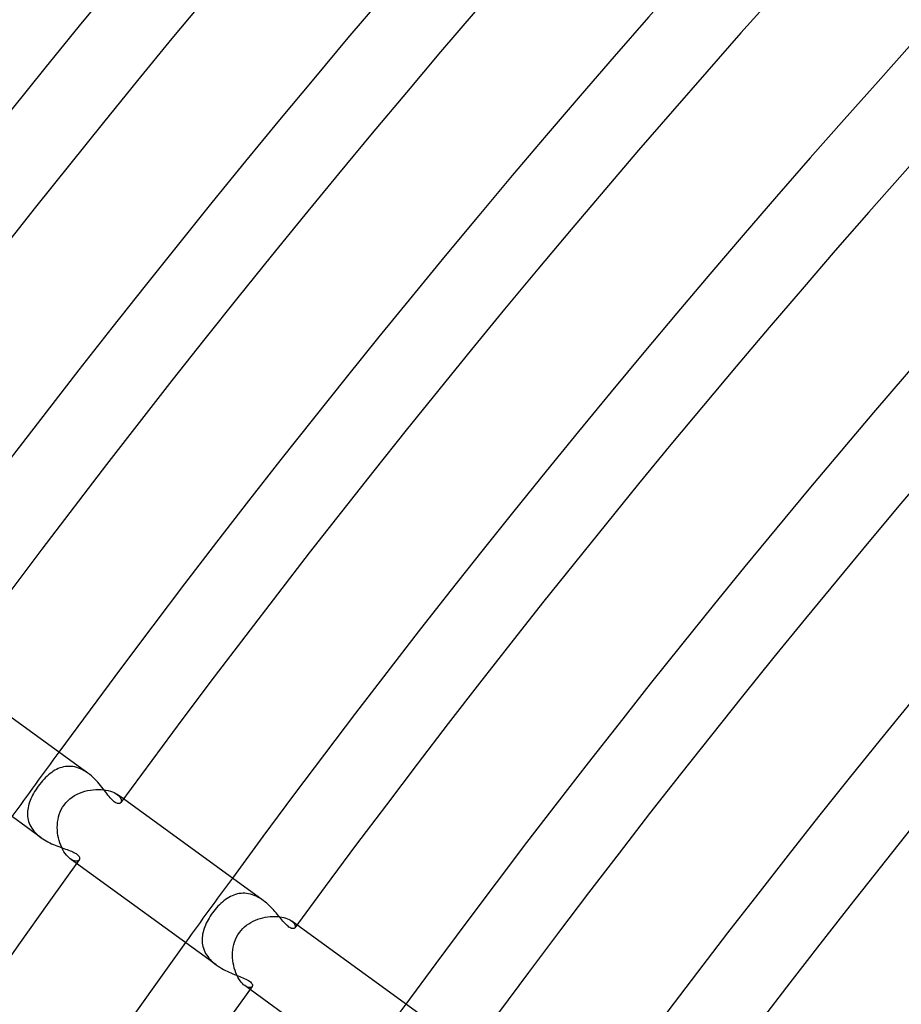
# Model space of a CAD drawing. Header units: millimetres. Extents: x -660 to 660, y -630 to 630.
# Tile 31 of 125: x -437 to -392, y 306 to 355. Entities that reach past the tile are written whole.
import ezdxf

# ---------------------------------------------------------------- set-up
doc = ezdxf.new("R2010")
doc.units = ezdxf.units.MM
doc.layers.add('HIDDEN', color=7, linetype='Continuous')
doc.layers.add('THICK', color=7, linetype='Continuous')

msp = doc.modelspace()

# ---------------------------------------------------------------- linework, layer by layer
at = {"layer": 'HIDDEN'}
for p, q in [((-435.192, 317.145), (-435.269, 317.077)), ((-435.116, 317.208), (-435.192, 317.145)), ((-435.038, 317.266), (-435.116, 317.208)), ((-434.958, 317.32), (-435.038, 317.266)), ((-434.877, 317.37), (-434.958, 317.32)), ((-434.794, 317.414), (-434.877, 317.37)), ((-434.709, 317.454), (-434.794, 317.414)), ((-434.623, 317.488), (-434.709, 317.454)), ((-434.535, 317.516), (-434.623, 317.488)), ((-434.445, 317.538), (-434.535, 317.516)), ((-434.354, 317.555), (-434.445, 317.538)), ((-434.262, 317.565), (-434.354, 317.555)), ((-434.168, 317.568), (-434.262, 317.565)), ((-434.073, 317.564), (-434.168, 317.568)), ((-433.977, 317.554), (-434.073, 317.564)), ((-433.881, 317.536), (-433.977, 317.554)), ((-433.784, 317.512), (-433.881, 317.536)), ((-433.688, 317.48), (-433.784, 317.512)), ((-433.592, 317.441), (-433.688, 317.48)), ((-433.497, 317.396), (-433.592, 317.441)), ((-433.403, 317.345), (-433.497, 317.396)), ((-433.311, 317.288), (-433.403, 317.345)), ((-433.221, 317.226), (-433.311, 317.288)), ((-435.646, 316.662), (-435.717, 316.567)), ((-435.572, 316.755), (-435.646, 316.662)), ((-435.497, 316.843), (-435.572, 316.755)), ((-435.421, 316.926), (-435.497, 316.843)), ((-435.345, 317.005), (-435.421, 316.926)), ((-435.269, 317.077), (-435.345, 317.005)), ((-435.995, 316.122), (-436.041, 316.033)), ((-435.947, 316.212), (-435.995, 316.122)), ((-435.894, 316.301), (-435.947, 316.212)), ((-435.838, 316.39), (-435.894, 316.301)), ((-435.78, 316.479), (-435.838, 316.39)), ((-435.717, 316.567), (-435.78, 316.479)), ((-434.01, 316.023), (-433.891, 316.099)), ((-433.891, 316.099), (-433.767, 316.166)), ((-433.767, 316.166), (-433.639, 316.225)), ((-433.639, 316.225), (-433.507, 316.275)), ((-433.507, 316.275), (-433.373, 316.317)), ((-433.373, 316.317), (-433.238, 316.351)), ((-433.238, 316.351), (-433.101, 316.377)), ((-433.101, 316.377), (-432.965, 316.396)), ((-432.965, 316.396), (-432.83, 316.407)), ((-432.83, 316.407), (-432.696, 316.41)), ((-432.696, 316.41), (-432.566, 316.407)), ((-432.566, 316.407), (-432.439, 316.396)), ((-432.439, 316.396), (-432.317, 316.378)), ((-432.317, 316.378), (-432.202, 316.354)), ((-432.202, 316.354), (-432.094, 316.324)), ((-432.094, 316.324), (-431.995, 316.289)), ((-431.995, 316.289), (-431.904, 316.249)), ((-431.904, 316.249), (-431.824, 316.206)), ((-431.824, 316.206), (-431.754, 316.16)), ((-431.443, 315.934), (-431.755, 316.16)), ((-431.754, 316.16), (-431.692, 316.11)), ((-431.692, 316.11), (-431.641, 316.058)), ((-436.181, 315.674), (-436.206, 315.585)), ((-436.152, 315.764), (-436.181, 315.674)), ((-436.119, 315.853), (-436.152, 315.764)), ((-436.082, 315.943), (-436.119, 315.853)), ((-436.041, 316.033), (-436.082, 315.943)), ((-434.493, 315.517), (-434.421, 315.625)), ((-434.421, 315.625), (-434.33, 315.739)), ((-434.33, 315.739), (-434.231, 315.843)), ((-434.231, 315.843), (-434.124, 315.938)), ((-434.124, 315.938), (-434.01, 316.023)), ((-431.641, 316.058), (-431.602, 316.007)), ((-431.602, 316.007), (-431.574, 315.957)), ((-431.558, 315.785), (-431.575, 315.753)), ((-431.574, 315.957), (-431.556, 315.909)), ((-431.549, 315.822), (-431.558, 315.785)), ((-431.556, 315.909), (-431.548, 315.863)), ((-431.548, 315.863), (-431.549, 315.822)), ((-436.25, 315.319), (-436.255, 315.231)), ((-436.255, 315.231), (-436.254, 315.143)), ((-436.254, 315.143), (-436.248, 315.056)), ((-436.24, 315.408), (-436.25, 315.319)), ((-436.225, 315.496), (-436.24, 315.408)), ((-436.206, 315.585), (-436.225, 315.496)), ((-434.694, 315.032), (-434.657, 315.159)), ((-434.657, 315.159), (-434.611, 315.283)), ((-434.611, 315.283), (-434.556, 315.402)), ((-434.556, 315.402), (-434.493, 315.517)), ((-436.248, 315.056), (-436.236, 314.969)), ((-436.236, 314.969), (-436.218, 314.883)), ((-436.218, 314.883), (-436.195, 314.798)), ((-436.195, 314.798), (-436.165, 314.714)), ((-436.165, 314.714), (-436.13, 314.632)), ((-436.13, 314.632), (-436.089, 314.551)), ((-434.757, 314.506), (-434.753, 314.639)), ((-434.753, 314.639), (-434.742, 314.771)), ((-434.742, 314.771), (-434.722, 314.902)), ((-434.722, 314.902), (-434.694, 315.032)), ((-436.089, 314.551), (-436.042, 314.472)), ((-436.042, 314.472), (-435.988, 314.395)), ((-435.988, 314.395), (-435.93, 314.32)), ((-435.93, 314.32), (-435.867, 314.248)), ((-435.867, 314.248), (-435.799, 314.179)), ((-435.799, 314.179), (-435.727, 314.113)), ((-434.753, 314.372), (-434.757, 314.506)), ((-434.742, 314.24), (-434.753, 314.372)), ((-434.724, 314.108), (-434.742, 314.24)), ((-435.727, 314.113), (-435.651, 314.049)), ((-435.651, 314.049), (-435.571, 313.988)), ((-434.699, 313.978), (-434.724, 314.108)), ((-434.667, 313.851), (-434.699, 313.978)), ((-434.63, 313.728), (-434.667, 313.851)), ((-434.587, 313.609), (-434.63, 313.728)), ((-434.538, 313.495), (-434.587, 313.609)), ((-434.485, 313.388), (-434.538, 313.495)), ((-434.427, 313.287), (-434.485, 313.388)), ((-434.366, 313.195), (-434.427, 313.287)), ((-434.302, 313.113), (-434.366, 313.195)), ((-434.237, 313.04), (-434.302, 313.113)), ((-434.171, 312.976), (-434.237, 313.04)), ((-434.105, 312.924), (-434.171, 312.976)), ((-433.794, 312.698), (-434.106, 312.924)), ((-434.031, 312.876), (-434.105, 312.924)), ((-433.96, 312.842), (-434.031, 312.876)), ((-433.893, 312.822), (-433.96, 312.842)), ((-433.832, 312.813), (-433.893, 312.822)), ((-433.777, 312.816), (-433.832, 312.813)), ((-433.73, 312.829), (-433.777, 312.816)), ((-433.692, 312.85), (-433.73, 312.829)), ((-433.664, 312.879), (-433.692, 312.85)), ((-425.732, 311.166), (-425.821, 311.142)), ((-425.641, 311.184), (-425.732, 311.166)), ((-425.548, 311.195), (-425.641, 311.184)), ((-425.455, 311.201), (-425.548, 311.195)), ((-425.361, 311.199), (-425.455, 311.201)), ((-425.266, 311.192), (-425.361, 311.199)), ((-425.171, 311.177), (-425.266, 311.192)), ((-425.076, 311.156), (-425.171, 311.177)), ((-424.981, 311.129), (-425.076, 311.156)), ((-426.559, 310.695), (-426.633, 310.623)), ((-426.483, 310.763), (-426.559, 310.695)), ((-426.405, 310.827), (-426.483, 310.763)), ((-426.326, 310.886), (-426.405, 310.827)), ((-426.246, 310.941), (-426.326, 310.886)), ((-426.164, 310.991), (-426.246, 310.941)), ((-426.08, 311.037), (-426.164, 310.991)), ((-425.995, 311.077), (-426.08, 311.037)), ((-425.909, 311.112), (-425.995, 311.077)), ((-425.821, 311.142), (-425.909, 311.112)), ((-424.886, 311.094), (-424.981, 311.129)), ((-424.792, 311.054), (-424.886, 311.094)), ((-424.7, 311.009), (-424.792, 311.054)), ((-424.61, 310.958), (-424.7, 311.009)), ((-424.521, 310.902), (-424.61, 310.958)), ((-424.434, 310.842), (-424.521, 310.902)), ((-426.978, 310.218), (-427.037, 310.134)), ((-426.913, 310.304), (-426.978, 310.218)), ((-426.846, 310.389), (-426.913, 310.304)), ((-426.777, 310.47), (-426.846, 310.389)), ((-426.706, 310.548), (-426.777, 310.47)), ((-426.633, 310.623), (-426.706, 310.548)), ((-427.291, 309.696), (-427.331, 309.607)), ((-427.247, 309.785), (-427.291, 309.696)), ((-427.199, 309.873), (-427.247, 309.785)), ((-427.148, 309.961), (-427.199, 309.873)), ((-427.094, 310.048), (-427.148, 309.961)), ((-427.037, 310.134), (-427.094, 310.048)), ((-425.164, 309.673), (-425.055, 309.74)), ((-425.055, 309.74), (-424.942, 309.8)), ((-424.942, 309.8), (-424.825, 309.853)), ((-424.825, 309.853), (-424.705, 309.899)), ((-424.705, 309.899), (-424.583, 309.938)), ((-424.583, 309.938), (-424.46, 309.971)), ((-424.46, 309.971), (-424.335, 309.997)), ((-424.335, 309.997), (-424.211, 310.017)), ((-424.211, 310.017), (-424.087, 310.03)), ((-424.087, 310.03), (-423.964, 310.036)), ((-423.964, 310.036), (-423.844, 310.037)), ((-423.844, 310.037), (-423.726, 310.031)), ((-423.726, 310.031), (-423.612, 310.019)), ((-423.612, 310.019), (-423.504, 310.001)), ((-423.504, 310.001), (-423.402, 309.979)), ((-423.402, 309.979), (-423.306, 309.951)), ((-423.306, 309.951), (-423.218, 309.919)), ((-423.218, 309.919), (-423.139, 309.883)), ((-423.139, 309.883), (-423.068, 309.845)), ((-423.068, 309.845), (-423.007, 309.805)), ((-423.007, 309.805), (-422.949, 309.758)), ((-422.746, 309.615), (-423.007, 309.805)), ((-422.949, 309.758), (-422.903, 309.71)), ((-422.903, 309.71), (-422.869, 309.663)), ((-427.453, 309.247), (-427.472, 309.157)), ((-427.429, 309.337), (-427.453, 309.247)), ((-427.4, 309.427), (-427.429, 309.337)), ((-427.368, 309.517), (-427.4, 309.427)), ((-427.331, 309.607), (-427.368, 309.517)), ((-425.702, 309.123), (-425.626, 309.236)), ((-425.626, 309.236), (-425.548, 309.336)), ((-425.548, 309.336), (-425.462, 309.43)), ((-425.462, 309.43), (-425.368, 309.518)), ((-425.368, 309.518), (-425.269, 309.599)), ((-425.269, 309.599), (-425.164, 309.673)), ((-422.869, 309.663), (-422.845, 309.618)), ((-422.835, 309.502), (-422.85, 309.473)), ((-422.845, 309.618), (-422.832, 309.576)), ((-422.829, 309.537), (-422.835, 309.502)), ((-422.832, 309.576), (-422.829, 309.537)), ((-427.495, 308.976), (-427.5, 308.886)), ((-427.5, 308.886), (-427.498, 308.796)), ((-427.498, 308.796), (-427.491, 308.707)), ((-427.486, 309.066), (-427.495, 308.976)), ((-427.491, 308.707), (-427.479, 308.618)), ((-427.472, 309.157), (-427.486, 309.066)), ((-425.908, 308.628), (-425.87, 308.757)), ((-425.87, 308.757), (-425.824, 308.883)), ((-425.824, 308.883), (-425.768, 309.005)), ((-425.768, 309.005), (-425.702, 309.123)), ((-427.479, 308.618), (-427.46, 308.53)), ((-427.46, 308.53), (-427.435, 308.443)), ((-427.435, 308.443), (-427.404, 308.356)), ((-427.404, 308.356), (-427.367, 308.271)), ((-427.367, 308.271), (-427.324, 308.188)), ((-425.973, 308.096), (-425.969, 308.23)), ((-425.969, 308.23), (-425.957, 308.364)), ((-425.957, 308.364), (-425.937, 308.497)), ((-425.937, 308.497), (-425.908, 308.628)), ((-427.324, 308.188), (-427.275, 308.106)), ((-427.275, 308.106), (-427.22, 308.027)), ((-427.22, 308.027), (-427.159, 307.95)), ((-427.159, 307.95), (-427.093, 307.875)), ((-427.093, 307.875), (-427.022, 307.803)), ((-427.022, 307.803), (-426.947, 307.734)), ((-426.947, 307.734), (-426.868, 307.669)), ((-425.969, 307.962), (-425.973, 308.096)), ((-425.959, 307.83), (-425.969, 307.962)), ((-425.941, 307.699), (-425.959, 307.83)), ((-425.916, 307.572), (-425.941, 307.699)), ((-426.868, 307.669), (-426.786, 307.606)), ((-425.885, 307.447), (-425.916, 307.572)), ((-425.849, 307.326), (-425.885, 307.447)), ((-425.807, 307.21), (-425.849, 307.326)), ((-425.76, 307.101), (-425.807, 307.21)), ((-425.708, 306.998), (-425.76, 307.101)), ((-425.654, 306.904), (-425.708, 306.998)), ((-425.596, 306.817), (-425.654, 306.904)), ((-425.537, 306.74), (-425.596, 306.817)), ((-425.477, 306.673), (-425.537, 306.74)), ((-425.417, 306.616), (-425.477, 306.673)), ((-425.358, 306.569), (-425.417, 306.616)), ((-425.295, 306.528), (-425.358, 306.569)), ((-425.097, 306.379), (-425.358, 306.569)), ((-425.236, 306.499), (-425.295, 306.528)), ((-425.181, 306.481), (-425.236, 306.499)), ((-425.13, 306.472), (-425.181, 306.481)), ((-425.086, 306.473), (-425.13, 306.472)), ((-425.048, 306.482), (-425.086, 306.473)), ((-425.017, 306.499), (-425.048, 306.482)), ((-424.995, 306.522), (-425.017, 306.499))]:
    msp.add_line(p, q, dxfattribs=at)
for radius, start, end in [(538.75, 143.78731, 144.21267), (528, 143.78296, 144.21703), (517.25, 143.77849, 144.22156)]:
    msp.add_arc((0, 0), radius, start, end, dxfattribs=at)
at = {"layer": 'THICK'}
for p, q in [((-433.221, 317.226), (-440.14, 322.253)), ((-435.572, 313.99), (-442.491, 319.017)), ((-433.132, 317.158), (-433.221, 317.226)), ((-433.046, 317.086), (-433.132, 317.158)), ((-432.962, 317.011), (-433.046, 317.086)), ((-432.881, 316.933), (-432.962, 317.011)), ((-432.804, 316.852), (-432.881, 316.933)), ((-432.729, 316.771), (-432.804, 316.852)), ((-432.657, 316.688), (-432.729, 316.771)), ((-432.587, 316.605), (-432.657, 316.688)), ((-432.52, 316.522), (-432.587, 316.605)), ((-432.455, 316.44), (-432.52, 316.522)), ((-432.393, 316.359), (-432.455, 316.44)), ((-432.333, 316.28), (-432.393, 316.359)), ((-432.274, 316.204), (-432.333, 316.28)), ((-432.217, 316.131), (-432.274, 316.204)), ((-432.162, 316.061), (-432.217, 316.131)), ((-432.109, 315.996), (-432.162, 316.061)), ((-432.057, 315.937), (-432.109, 315.996)), ((-432.006, 315.883), (-432.057, 315.937)), ((-431.957, 315.836), (-432.006, 315.883)), ((-431.909, 315.795), (-431.957, 315.836)), ((-431.862, 315.761), (-431.909, 315.795)), ((-431.818, 315.735), (-431.862, 315.761)), ((-431.778, 315.717), (-431.818, 315.735)), ((-431.741, 315.705), (-431.778, 315.717)), ((-431.708, 315.7), (-431.741, 315.705)), ((-431.678, 315.699), (-431.708, 315.7)), ((-431.652, 315.703), (-431.678, 315.699)), ((-431.629, 315.711), (-431.652, 315.703)), ((-431.608, 315.722), (-431.629, 315.711)), ((-431.59, 315.736), (-431.608, 315.722)), ((-431.575, 315.753), (-431.59, 315.736)), ((-424.435, 310.842), (-431.443, 315.934)), ((-435.571, 313.988), (-435.487, 313.93)), ((-435.487, 313.93), (-435.401, 313.876)), ((-435.401, 313.876), (-435.314, 313.825)), ((-435.314, 313.825), (-435.225, 313.776)), ((-435.225, 313.776), (-435.135, 313.731)), ((-435.135, 313.731), (-435.045, 313.688)), ((-435.045, 313.688), (-434.955, 313.648)), ((-434.955, 313.648), (-434.864, 313.61)), ((-434.864, 313.61), (-434.775, 313.574)), ((-434.775, 313.574), (-434.687, 313.54)), ((-434.687, 313.54), (-434.6, 313.508)), ((-434.6, 313.508), (-434.515, 313.478)), ((-434.515, 313.478), (-434.432, 313.448)), ((-434.432, 313.448), (-434.35, 313.42)), ((-434.35, 313.42), (-434.271, 313.392)), ((-434.271, 313.392), (-434.195, 313.364)), ((-434.195, 313.364), (-434.121, 313.336)), ((-434.121, 313.336), (-434.051, 313.308)), ((-434.051, 313.308), (-433.985, 313.28)), ((-433.985, 313.28), (-433.924, 313.251)), ((-433.924, 313.251), (-433.868, 313.222)), ((-433.868, 313.222), (-433.818, 313.192)), ((-433.818, 313.192), (-433.775, 313.162)), ((-433.775, 313.162), (-433.737, 313.131)), ((-433.737, 313.131), (-433.706, 313.101)), ((-426.786, 307.606), (-433.794, 312.698)), ((-433.706, 313.101), (-433.681, 313.07)), ((-433.681, 313.07), (-433.661, 313.039)), ((-433.651, 312.901), (-433.664, 312.879)), ((-433.661, 313.039), (-433.648, 313.009)), ((-433.642, 312.926), (-433.651, 312.901)), ((-433.648, 313.009), (-433.641, 312.98)), ((-433.639, 312.952), (-433.642, 312.926)), ((-433.641, 312.98), (-433.639, 312.952)), ((-424.352, 310.779), (-424.434, 310.842)), ((-424.272, 310.714), (-424.352, 310.779)), ((-424.195, 310.647), (-424.272, 310.714)), ((-424.121, 310.577), (-424.195, 310.647)), ((-424.049, 310.506), (-424.121, 310.577)), ((-423.979, 310.434), (-424.049, 310.506)), ((-423.911, 310.361), (-423.979, 310.434)), ((-423.846, 310.288), (-423.911, 310.361)), ((-423.783, 310.215), (-423.846, 310.288)), ((-423.723, 310.143), (-423.783, 310.215)), ((-423.664, 310.073), (-423.723, 310.143)), ((-423.607, 310.004), (-423.664, 310.073)), ((-423.552, 309.937), (-423.607, 310.004)), ((-423.499, 309.872), (-423.552, 309.937)), ((-423.446, 309.81), (-423.499, 309.872)), ((-423.394, 309.75), (-423.446, 309.81)), ((-423.342, 309.693), (-423.394, 309.75)), ((-423.292, 309.639), (-423.342, 309.693)), ((-423.241, 309.59), (-423.292, 309.639)), ((-423.192, 309.547), (-423.241, 309.59)), ((-423.144, 309.51), (-423.192, 309.547)), ((-423.099, 309.481), (-423.144, 309.51)), ((-423.056, 309.458), (-423.099, 309.481)), ((-423.017, 309.442), (-423.056, 309.458)), ((-422.98, 309.433), (-423.017, 309.442)), ((-422.946, 309.43), (-422.98, 309.433)), ((-422.916, 309.433), (-422.946, 309.43)), ((-422.889, 309.441), (-422.916, 309.433)), ((-422.867, 309.455), (-422.889, 309.441)), ((-422.85, 309.473), (-422.867, 309.455)), ((-415.647, 304.457), (-422.746, 309.615)), ((-426.786, 307.606), (-426.699, 307.545)), ((-426.699, 307.545), (-426.609, 307.488)), ((-426.609, 307.488), (-426.517, 307.434)), ((-426.517, 307.434), (-426.424, 307.383)), ((-426.424, 307.383), (-426.331, 307.335)), ((-426.331, 307.335), (-426.237, 307.29)), ((-426.237, 307.29), (-426.144, 307.247)), ((-426.144, 307.247), (-426.051, 307.207)), ((-426.051, 307.207), (-425.96, 307.168)), ((-425.96, 307.168), (-425.87, 307.132)), ((-425.87, 307.132), (-425.782, 307.097)), ((-425.782, 307.097), (-425.696, 307.064)), ((-425.696, 307.064), (-425.613, 307.031)), ((-425.613, 307.031), (-425.534, 306.999)), ((-425.534, 306.999), (-425.458, 306.968)), ((-425.458, 306.968), (-425.383, 306.935)), ((-425.383, 306.935), (-425.311, 306.901)), ((-425.311, 306.901), (-425.243, 306.866)), ((-425.243, 306.866), (-425.18, 306.83)), ((-425.18, 306.83), (-425.123, 306.792)), ((-425.123, 306.792), (-425.076, 306.754)), ((-425.076, 306.754), (-425.039, 306.717)), ((-425.039, 306.717), (-425.011, 306.683)), ((-417.998, 301.221), (-425.097, 306.379)), ((-425.011, 306.683), (-424.992, 306.65)), ((-424.983, 306.543), (-424.995, 306.522)), ((-424.992, 306.65), (-424.981, 306.62)), ((-424.977, 306.566), (-424.983, 306.543)), ((-424.981, 306.62), (-424.976, 306.592)), ((-424.976, 306.592), (-424.977, 306.566))]:
    msp.add_line(p, q, dxfattribs=at)
for radius, start, end in [(599.25, 108.124985, 143.874974), (592.5, 108.193397, 143.80662), (588.5, 108.137648, 143.862311), (581.75, 108.197006, 143.80301), (577.75, 108.149393, 143.850623), (571, 108.20067, 143.79929), (567, 108.16045, 143.83956), (560.25, 108.20451, 143.79545), (556.25, 108.17088, 143.82914), (549.5, 108.20852, 143.79144), (545.5, 108.18079, 143.81917), (538.75, 108.21271, 143.78731), (534.75, 108.1903, 143.80966), (528, 108.217, 143.78296), (524, 108.19947, 143.80055), (517.25, 108.22153, 143.77849), (513.25, 108.20824, 143.79172), (506.5, 108.22623, 143.77373), (502.5, 108.21672, 143.78324), (495.75, 108.23115, 143.76886), (491.75, 108.22491, 143.77505), (534.75, 144.19033, 179.80968), (528, 144.21703, 179.78298), (524, 144.19944, 179.80052)]:
    msp.add_arc((0, 0), radius, start, end, dxfattribs=at)

doc.saveas('drawing.dxf')
